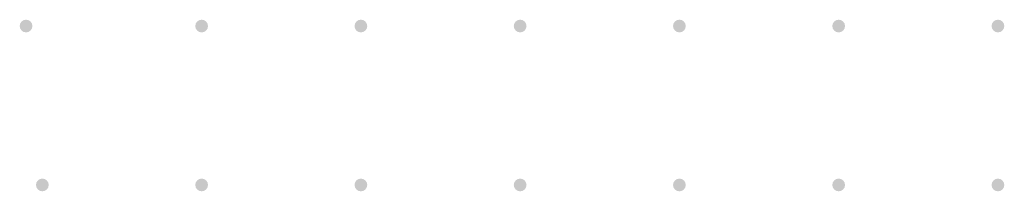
# Model space of a CAD drawing. Header units: inches. Extents: x 57112 to 98566, y -51777 to -16564.
# Tile 2 of 138: x 57114 to 57309, y -16598 to -16564. Entities that reach past the tile are written whole.
import ezdxf

# ---------------------------------------------------------------- set-up
doc = ezdxf.new("R2010")
doc.units = ezdxf.units.IN
doc.header["$MEASUREMENT"] = 0
doc.layers.get('0').update_dxf_attribs({"color": 251, "lineweight": 0})

msp = doc.modelspace()

# ---------------------------------------------------------------- hatches: boundary and pattern name
for points in [[(57113.767, -16565.326, -1), (57116.287, -16565.326, -1)], [(57148.492, -16565.326, -1), (57151.012, -16565.326, -1)], [(57179.992, -16565.326, -1), (57182.512, -16565.326, -1)], [(57211.492, -16565.326, -1), (57214.012, -16565.326, -1)], [(57242.992, -16565.326, -1), (57245.512, -16565.326, -1)], [(57274.492, -16565.326, -1), (57277.012, -16565.326, -1)], [(57305.992, -16565.326, -1), (57308.512, -16565.326, -1)], [(57116.992, -16596.782, 1), (57119.512, -16596.782, 1)], [(57148.492, -16596.782, 1), (57151.012, -16596.782, 1)], [(57179.992, -16596.782, 1), (57182.512, -16596.782, 1)], [(57211.492, -16596.782, 1), (57214.012, -16596.782, 1)], [(57242.992, -16596.782, 1), (57245.512, -16596.782, 1)], [(57274.492, -16596.782, 1), (57277.012, -16596.782, 1)], [(57305.992, -16596.782, 1), (57308.512, -16596.782, 1)]]:
    msp.add_hatch(color=256).paths.add_polyline_path(points)

doc.saveas('drawing.dxf')
